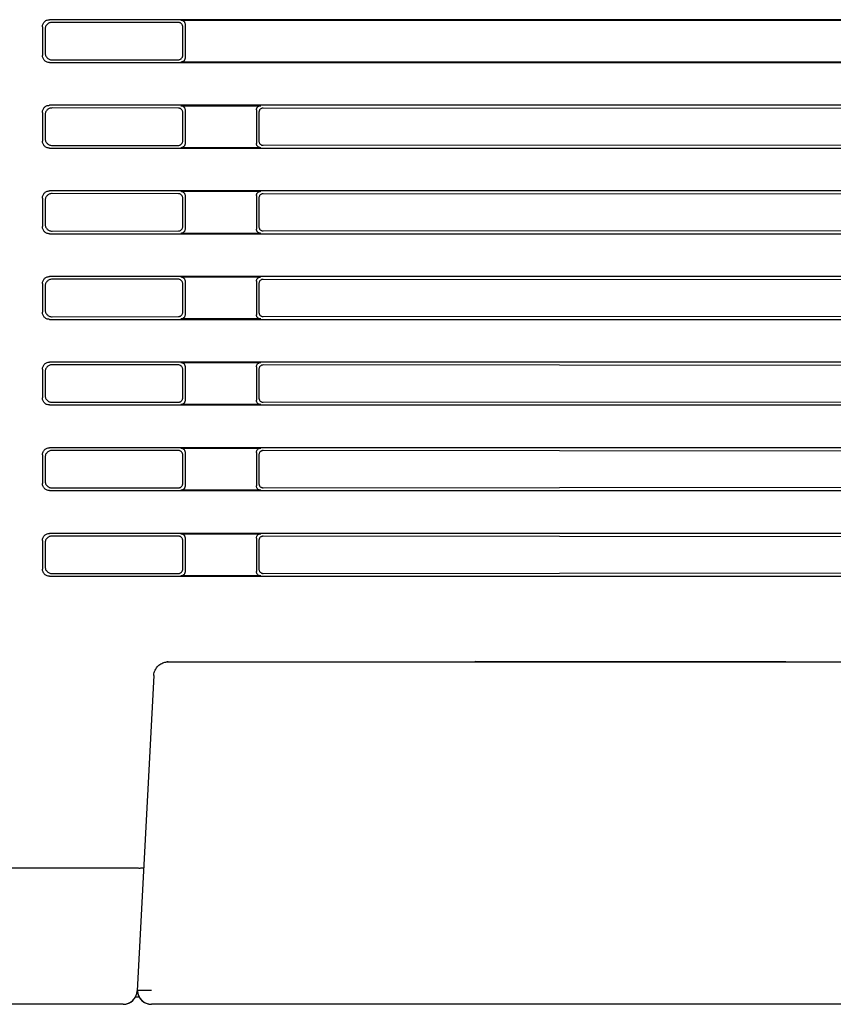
# Model space of a CAD drawing. Header units: millimetres. Extents: x 35 to 820, y -209 to 637.
# Tile 9 of 35: x 92 to 149, y 150 to 219. Entities that reach past the tile are written whole.
import ezdxf

# ---------------------------------------------------------------- set-up
doc = ezdxf.new("R2010")
doc.units = ezdxf.units.MM
doc.layers.add('10', color=3, linetype='CONTINUOUS')

msp = doc.modelspace()

# ---------------------------------------------------------------- linework, layer by layer
at = {"layer": '10'}
for p, q in [((93.315, 218.075), (93.315, 216.072)), ((177.517, 218.574), (93.813, 218.574)), ((102.85, 218.381), (93.999, 218.388)), ((103.016, 218.547), (177.49, 218.547)), ((103.148, 216.065), (103.148, 218.082)), ((103.315, 218.248), (103.315, 215.899)), ((93.5, 217.89), (93.5, 216.257)), ((93.813, 215.574), (177.517, 215.574)), ((93.999, 215.759), (102.85, 215.766)), ((177.49, 215.6), (103.016, 215.6)), ((177.517, 212.574), (93.813, 212.574)), ((103.016, 212.547), (108.614, 212.547)), ((93.315, 212.075), (93.315, 210.072)), ((93.5, 211.89), (93.5, 210.257)), ((102.85, 212.381), (93.999, 212.388)), ((103.148, 210.065), (103.148, 212.082)), ((103.315, 212.248), (103.315, 209.899)), ((108.315, 212.248), (108.315, 209.899)), ((108.485, 212.078), (108.485, 210.069)), ((153.311, 212.342), (108.785, 212.376)), ((93.999, 209.759), (102.85, 209.766)), ((108.785, 209.771), (153.311, 209.805)), ((93.813, 209.574), (177.517, 209.574)), ((108.614, 209.6), (103.016, 209.6)), ((177.517, 206.574), (93.813, 206.574)), ((102.85, 206.381), (93.999, 206.388)), ((103.016, 206.547), (108.614, 206.547)), ((153.311, 206.342), (108.785, 206.376)), ((93.315, 206.075), (93.315, 204.072)), ((93.5, 205.89), (93.5, 204.257)), ((103.148, 204.065), (103.148, 206.082)), ((103.315, 206.248), (103.315, 203.899)), ((108.315, 206.248), (108.315, 203.899)), ((108.485, 206.078), (108.485, 204.069)), ((93.813, 203.574), (177.517, 203.574)), ((93.999, 203.759), (102.85, 203.766)), ((108.614, 203.6), (103.016, 203.6)), ((108.785, 203.771), (153.311, 203.805)), ((177.517, 200.574), (93.813, 200.574)), ((102.85, 200.381), (93.999, 200.388)), ((103.016, 200.547), (108.614, 200.547)), ((103.315, 200.248), (103.315, 197.899)), ((108.315, 200.248), (108.315, 197.899)), ((153.311, 200.342), (108.785, 200.376)), ((93.315, 200.075), (93.315, 198.072)), ((93.5, 199.89), (93.5, 198.257)), ((103.148, 198.065), (103.148, 200.082)), ((108.485, 200.078), (108.485, 198.069)), ((93.813, 197.574), (177.517, 197.574)), ((93.999, 197.759), (102.85, 197.766)), ((108.614, 197.6), (103.016, 197.6)), ((108.785, 197.771), (153.311, 197.805)), ((93.315, 194.075), (93.315, 192.072)), ((93.5, 193.89), (93.5, 192.257)), ((177.517, 194.574), (93.813, 194.574)), ((102.85, 194.381), (93.999, 194.388)), ((103.016, 194.547), (108.614, 194.547)), ((103.148, 192.065), (103.148, 194.082)), ((103.315, 194.248), (103.315, 191.899)), ((108.315, 194.248), (108.315, 191.899)), ((108.485, 194.078), (108.485, 192.069)), ((153.311, 194.342), (108.785, 194.376)), ((93.813, 191.574), (177.517, 191.574)), ((93.999, 191.759), (102.85, 191.766)), ((108.614, 191.6), (103.016, 191.6)), ((108.785, 191.771), (153.311, 191.805)), ((177.517, 188.574), (93.813, 188.574)), ((102.85, 188.381), (93.999, 188.388)), ((103.016, 188.547), (108.614, 188.547)), ((153.311, 188.342), (108.785, 188.376)), ((93.315, 188.075), (93.315, 186.072)), ((93.5, 187.89), (93.5, 186.257)), ((103.148, 186.065), (103.148, 188.082)), ((103.315, 188.248), (103.315, 185.899)), ((108.315, 188.248), (108.315, 185.899)), ((108.485, 188.078), (108.485, 186.069)), ((93.999, 185.759), (102.85, 185.766)), ((108.785, 185.771), (153.311, 185.805)), ((93.813, 185.574), (158.789, 185.574)), ((108.614, 185.6), (103.016, 185.6)), ((158.789, 182.574), (93.813, 182.574)), ((102.85, 182.381), (93.999, 182.388)), ((103.016, 182.547), (108.614, 182.547)), ((103.315, 182.248), (103.315, 179.899)), ((108.315, 182.248), (108.315, 179.899)), ((153.311, 182.342), (108.785, 182.376)), ((93.315, 182.075), (93.315, 180.072)), ((93.5, 181.89), (93.5, 180.257)), ((103.148, 180.065), (103.148, 182.082)), ((108.485, 182.078), (108.485, 180.069)), ((93.813, 179.574), (177.517, 179.574)), ((93.999, 179.759), (102.85, 179.766)), ((108.614, 179.6), (103.016, 179.6)), ((108.785, 179.771), (153.311, 179.805)), ((102.122, 173.574), (180.519, 173.574)), ((123.675, 173.614), (123.699, 173.589)), ((123.675, 173.574), (123.675, 173.614)), ((123.699, 173.589), (145.415, 173.589)), ((123.699, 173.589), (123.699, 173.574)), ((145.415, 173.589), (147.715, 173.574)), ((145.415, 173.574), (145.415, 173.589)), ((101.123, 172.626), (99.964, 150.521)), ((99.417, 159.124), (83.815, 159.124)), ((99.967, 150.574), (100.969, 150.574)), ((99.967, 150.574), (99.97, 150.521)), ((100.103, 150.074), (99.832, 150.074)), ((98.966, 149.574), (83.815, 149.574)), ((98.966, 149.574), (99.051, 149.577)), ((183.515, 149.574), (100.969, 149.574))]:
    msp.add_line(p, q, dxfattribs=at)
for points in [[(93.315, 218.075), (93.318, 218.128), (93.326, 218.179), (93.339, 218.23), (93.358, 218.279), (93.382, 218.325), (93.41, 218.369), (93.443, 218.409), (93.479, 218.446), (93.52, 218.479), (93.563, 218.507), (93.61, 218.53), (93.658, 218.549), (93.709, 218.563), (93.761, 218.571), (93.813, 218.574)], [(93.999, 218.388), (93.946, 218.385), (93.895, 218.377), (93.844, 218.363), (93.795, 218.345), (93.749, 218.321), (93.705, 218.293), (93.665, 218.26), (93.628, 218.223), (93.595, 218.183), (93.567, 218.139), (93.543, 218.093), (93.525, 218.044), (93.511, 217.994), (93.503, 217.942), (93.5, 217.89)], [(103.148, 218.082), (103.146, 218.118), (103.14, 218.154), (103.129, 218.188), (103.114, 218.221), (103.095, 218.252), (103.073, 218.28), (103.048, 218.306), (103.019, 218.328), (102.989, 218.347), (102.956, 218.361), (102.921, 218.372), (102.886, 218.379), (102.85, 218.381)], [(103.016, 218.547), (103.052, 218.545), (103.088, 218.539), (103.122, 218.528), (103.155, 218.513), (103.186, 218.494), (103.214, 218.472), (103.24, 218.447), (103.262, 218.418), (103.281, 218.388), (103.295, 218.355), (103.306, 218.32), (103.313, 218.285), (103.315, 218.248)], [(93.813, 215.574), (93.761, 215.576), (93.709, 215.584), (93.658, 215.598), (93.61, 215.617), (93.563, 215.64), (93.52, 215.669), (93.479, 215.701), (93.443, 215.738), (93.41, 215.779), (93.382, 215.822), (93.358, 215.869), (93.339, 215.917), (93.326, 215.968), (93.318, 216.019), (93.315, 216.072)], [(93.5, 216.257), (93.503, 216.205), (93.511, 216.153), (93.525, 216.103), (93.543, 216.054), (93.567, 216.008), (93.595, 215.964), (93.628, 215.924), (93.665, 215.887), (93.705, 215.854), (93.749, 215.826), (93.795, 215.802), (93.844, 215.784), (93.895, 215.77), (93.946, 215.762), (93.999, 215.759)], [(102.85, 215.766), (102.886, 215.768), (102.921, 215.775), (102.956, 215.786), (102.989, 215.8), (103.019, 215.819), (103.048, 215.841), (103.073, 215.867), (103.095, 215.895), (103.114, 215.926), (103.129, 215.959), (103.14, 215.993), (103.146, 216.029), (103.148, 216.065)], [(103.315, 215.899), (103.313, 215.862), (103.306, 215.827), (103.295, 215.792), (103.281, 215.759), (103.262, 215.729), (103.24, 215.7), (103.214, 215.675), (103.186, 215.653), (103.155, 215.634), (103.122, 215.619), (103.088, 215.609), (103.052, 215.602), (103.016, 215.6)], [(93.315, 212.075), (93.318, 212.128), (93.326, 212.179), (93.339, 212.23), (93.358, 212.279), (93.382, 212.325), (93.41, 212.369), (93.443, 212.409), (93.479, 212.446), (93.52, 212.479), (93.563, 212.507), (93.61, 212.53), (93.658, 212.549), (93.709, 212.563), (93.761, 212.571), (93.813, 212.574)], [(103.016, 212.547), (103.052, 212.545), (103.088, 212.539), (103.122, 212.528), (103.155, 212.513), (103.186, 212.494), (103.214, 212.472), (103.24, 212.447), (103.262, 212.418), (103.281, 212.388), (103.295, 212.355), (103.306, 212.32), (103.313, 212.285), (103.315, 212.248)], [(108.315, 212.248), (108.317, 212.285), (108.324, 212.32), (108.334, 212.355), (108.349, 212.388), (108.368, 212.418), (108.39, 212.447), (108.415, 212.472), (108.444, 212.494), (108.474, 212.513), (108.507, 212.528), (108.542, 212.539), (108.577, 212.545), (108.614, 212.547)], [(93.999, 212.388), (93.946, 212.385), (93.895, 212.377), (93.844, 212.363), (93.795, 212.345), (93.749, 212.321), (93.705, 212.293), (93.665, 212.26), (93.628, 212.223), (93.595, 212.183), (93.567, 212.139), (93.543, 212.093), (93.525, 212.044), (93.511, 211.994), (93.503, 211.942), (93.5, 211.89)], [(103.148, 212.082), (103.146, 212.118), (103.14, 212.154), (103.129, 212.188), (103.114, 212.221), (103.095, 212.252), (103.073, 212.28), (103.048, 212.306), (103.019, 212.328), (102.989, 212.347), (102.956, 212.361), (102.921, 212.372), (102.886, 212.379), (102.85, 212.381)], [(108.785, 212.376), (108.748, 212.374), (108.713, 212.368), (108.678, 212.357), (108.645, 212.342), (108.614, 212.324), (108.586, 212.302), (108.56, 212.276), (108.538, 212.248), (108.52, 212.217), (108.505, 212.184), (108.494, 212.15), (108.488, 212.114), (108.485, 212.078)], [(93.813, 209.574), (93.761, 209.576), (93.709, 209.584), (93.658, 209.598), (93.61, 209.617), (93.563, 209.64), (93.52, 209.669), (93.479, 209.701), (93.443, 209.738), (93.41, 209.779), (93.382, 209.822), (93.358, 209.869), (93.339, 209.917), (93.326, 209.968), (93.318, 210.019), (93.315, 210.072)], [(93.5, 210.257), (93.503, 210.205), (93.511, 210.153), (93.525, 210.103), (93.543, 210.054), (93.567, 210.008), (93.595, 209.964), (93.628, 209.924), (93.665, 209.887), (93.705, 209.854), (93.749, 209.826), (93.795, 209.802), (93.844, 209.784), (93.895, 209.77), (93.946, 209.762), (93.999, 209.759)], [(102.85, 209.766), (102.886, 209.768), (102.921, 209.775), (102.956, 209.786), (102.989, 209.8), (103.019, 209.819), (103.048, 209.841), (103.073, 209.867), (103.095, 209.895), (103.114, 209.926), (103.129, 209.959), (103.14, 209.993), (103.146, 210.029), (103.148, 210.065)], [(103.315, 209.899), (103.313, 209.862), (103.306, 209.827), (103.295, 209.792), (103.281, 209.759), (103.262, 209.729), (103.24, 209.7), (103.214, 209.675), (103.186, 209.653), (103.155, 209.634), (103.122, 209.619), (103.088, 209.609), (103.052, 209.602), (103.016, 209.6)], [(108.614, 209.6), (108.577, 209.602), (108.542, 209.609), (108.507, 209.619), (108.474, 209.634), (108.444, 209.653), (108.415, 209.675), (108.39, 209.7), (108.368, 209.729), (108.349, 209.759), (108.334, 209.792), (108.324, 209.827), (108.317, 209.862), (108.315, 209.899)], [(108.485, 210.069), (108.488, 210.033), (108.494, 209.998), (108.505, 209.963), (108.52, 209.93), (108.538, 209.899), (108.56, 209.871), (108.586, 209.846), (108.614, 209.823), (108.645, 209.805), (108.678, 209.79), (108.713, 209.779), (108.748, 209.773), (108.785, 209.771)], [(93.315, 206.075), (93.318, 206.128), (93.326, 206.179), (93.339, 206.23), (93.358, 206.279), (93.382, 206.325), (93.41, 206.369), (93.443, 206.409), (93.479, 206.446), (93.52, 206.479), (93.563, 206.507), (93.61, 206.53), (93.658, 206.549), (93.709, 206.563), (93.761, 206.571), (93.813, 206.574)], [(93.999, 206.388), (93.946, 206.385), (93.895, 206.377), (93.844, 206.363), (93.795, 206.345), (93.749, 206.321), (93.705, 206.293), (93.665, 206.26), (93.628, 206.223), (93.595, 206.183), (93.567, 206.139), (93.543, 206.093), (93.525, 206.044), (93.511, 205.994), (93.503, 205.942), (93.5, 205.89)], [(103.148, 206.082), (103.146, 206.118), (103.14, 206.154), (103.129, 206.188), (103.114, 206.221), (103.095, 206.252), (103.073, 206.28), (103.048, 206.306), (103.019, 206.328), (102.989, 206.347), (102.956, 206.361), (102.921, 206.372), (102.886, 206.379), (102.85, 206.381)], [(103.016, 206.547), (103.052, 206.545), (103.088, 206.539), (103.122, 206.528), (103.155, 206.513), (103.186, 206.494), (103.214, 206.472), (103.24, 206.447), (103.262, 206.418), (103.281, 206.388), (103.295, 206.355), (103.306, 206.32), (103.313, 206.285), (103.315, 206.248)], [(108.315, 206.248), (108.317, 206.285), (108.324, 206.32), (108.334, 206.355), (108.349, 206.388), (108.368, 206.418), (108.39, 206.447), (108.415, 206.472), (108.444, 206.494), (108.474, 206.513), (108.507, 206.528), (108.542, 206.539), (108.577, 206.545), (108.614, 206.547)], [(108.785, 206.376), (108.748, 206.374), (108.713, 206.368), (108.678, 206.357), (108.645, 206.342), (108.614, 206.324), (108.586, 206.302), (108.56, 206.276), (108.538, 206.248), (108.52, 206.217), (108.505, 206.184), (108.494, 206.15), (108.488, 206.114), (108.485, 206.078)], [(93.5, 204.257), (93.503, 204.205), (93.511, 204.153), (93.525, 204.103), (93.543, 204.054), (93.567, 204.008), (93.595, 203.964), (93.628, 203.924), (93.665, 203.887), (93.705, 203.854), (93.749, 203.826), (93.795, 203.802), (93.844, 203.784), (93.895, 203.77), (93.946, 203.762), (93.999, 203.759)], [(93.813, 203.574), (93.761, 203.576), (93.709, 203.584), (93.658, 203.598), (93.61, 203.617), (93.563, 203.64), (93.52, 203.669), (93.479, 203.701), (93.443, 203.738), (93.41, 203.779), (93.382, 203.822), (93.358, 203.869), (93.339, 203.917), (93.326, 203.968), (93.318, 204.019), (93.315, 204.072)], [(102.85, 203.766), (102.886, 203.768), (102.921, 203.775), (102.956, 203.786), (102.989, 203.8), (103.019, 203.819), (103.048, 203.841), (103.073, 203.867), (103.095, 203.895), (103.114, 203.926), (103.129, 203.959), (103.14, 203.993), (103.146, 204.029), (103.148, 204.065)], [(103.315, 203.899), (103.313, 203.862), (103.306, 203.827), (103.295, 203.792), (103.281, 203.759), (103.262, 203.729), (103.24, 203.7), (103.214, 203.675), (103.186, 203.653), (103.155, 203.634), (103.122, 203.619), (103.088, 203.609), (103.052, 203.602), (103.016, 203.6)], [(108.614, 203.6), (108.577, 203.602), (108.542, 203.609), (108.507, 203.619), (108.474, 203.634), (108.444, 203.653), (108.415, 203.675), (108.39, 203.7), (108.368, 203.729), (108.349, 203.759), (108.334, 203.792), (108.324, 203.827), (108.317, 203.862), (108.315, 203.899)], [(108.485, 204.069), (108.488, 204.033), (108.494, 203.998), (108.505, 203.963), (108.52, 203.93), (108.538, 203.899), (108.56, 203.871), (108.586, 203.846), (108.614, 203.823), (108.645, 203.805), (108.678, 203.79), (108.713, 203.779), (108.748, 203.773), (108.785, 203.771)], [(93.315, 200.075), (93.318, 200.128), (93.326, 200.179), (93.339, 200.23), (93.358, 200.279), (93.382, 200.325), (93.41, 200.369), (93.443, 200.409), (93.479, 200.446), (93.52, 200.479), (93.563, 200.507), (93.61, 200.53), (93.658, 200.549), (93.709, 200.563), (93.761, 200.571), (93.813, 200.574)], [(93.999, 200.388), (93.946, 200.385), (93.895, 200.377), (93.844, 200.363), (93.795, 200.345), (93.749, 200.321), (93.705, 200.293), (93.665, 200.26), (93.628, 200.223), (93.595, 200.183), (93.567, 200.139), (93.543, 200.093), (93.525, 200.044), (93.511, 199.994), (93.503, 199.942), (93.5, 199.89)], [(103.148, 200.082), (103.146, 200.118), (103.14, 200.154), (103.129, 200.188), (103.114, 200.221), (103.095, 200.252), (103.073, 200.28), (103.048, 200.306), (103.019, 200.328), (102.989, 200.347), (102.956, 200.361), (102.921, 200.372), (102.886, 200.379), (102.85, 200.381)], [(103.016, 200.547), (103.052, 200.545), (103.088, 200.539), (103.122, 200.528), (103.155, 200.513), (103.186, 200.494), (103.214, 200.472), (103.24, 200.447), (103.262, 200.418), (103.281, 200.388), (103.295, 200.355), (103.306, 200.32), (103.313, 200.285), (103.315, 200.248)], [(108.315, 200.248), (108.317, 200.285), (108.324, 200.32), (108.334, 200.355), (108.349, 200.388), (108.368, 200.418), (108.39, 200.447), (108.415, 200.472), (108.444, 200.494), (108.474, 200.513), (108.507, 200.528), (108.542, 200.539), (108.577, 200.545), (108.614, 200.547)], [(108.785, 200.376), (108.748, 200.374), (108.713, 200.368), (108.678, 200.357), (108.645, 200.342), (108.614, 200.324), (108.586, 200.302), (108.56, 200.276), (108.538, 200.248), (108.52, 200.217), (108.505, 200.184), (108.494, 200.15), (108.488, 200.114), (108.485, 200.078)], [(93.813, 197.574), (93.761, 197.576), (93.709, 197.584), (93.658, 197.598), (93.61, 197.617), (93.563, 197.64), (93.52, 197.669), (93.479, 197.701), (93.443, 197.738), (93.41, 197.779), (93.382, 197.822), (93.358, 197.869), (93.339, 197.917), (93.326, 197.968), (93.318, 198.019), (93.315, 198.072)], [(93.5, 198.257), (93.503, 198.205), (93.511, 198.153), (93.525, 198.103), (93.543, 198.054), (93.567, 198.008), (93.595, 197.964), (93.628, 197.924), (93.665, 197.887), (93.705, 197.854), (93.749, 197.826), (93.795, 197.802), (93.844, 197.784), (93.895, 197.77), (93.946, 197.762), (93.999, 197.759)], [(102.85, 197.766), (102.886, 197.768), (102.921, 197.775), (102.956, 197.786), (102.989, 197.8), (103.019, 197.819), (103.048, 197.841), (103.073, 197.867), (103.095, 197.895), (103.114, 197.926), (103.129, 197.959), (103.14, 197.993), (103.146, 198.029), (103.148, 198.065)], [(108.485, 198.069), (108.488, 198.033), (108.494, 197.998), (108.505, 197.963), (108.52, 197.93), (108.538, 197.899), (108.56, 197.871), (108.586, 197.846), (108.614, 197.823), (108.645, 197.805), (108.678, 197.79), (108.713, 197.779), (108.748, 197.773), (108.785, 197.771)], [(103.315, 197.899), (103.313, 197.862), (103.306, 197.827), (103.295, 197.792), (103.281, 197.759), (103.262, 197.729), (103.24, 197.7), (103.214, 197.675), (103.186, 197.653), (103.155, 197.634), (103.122, 197.619), (103.088, 197.609), (103.052, 197.602), (103.016, 197.6)], [(108.614, 197.6), (108.577, 197.602), (108.542, 197.609), (108.507, 197.619), (108.474, 197.634), (108.444, 197.653), (108.415, 197.675), (108.39, 197.7), (108.368, 197.729), (108.349, 197.759), (108.334, 197.792), (108.324, 197.827), (108.317, 197.862), (108.315, 197.899)], [(93.315, 194.075), (93.318, 194.128), (93.326, 194.179), (93.339, 194.23), (93.358, 194.279), (93.382, 194.325), (93.41, 194.369), (93.443, 194.409), (93.479, 194.446), (93.52, 194.479), (93.563, 194.507), (93.61, 194.53), (93.658, 194.549), (93.709, 194.563), (93.761, 194.571), (93.813, 194.574)], [(93.999, 194.388), (93.946, 194.385), (93.895, 194.377), (93.844, 194.363), (93.795, 194.345), (93.749, 194.321), (93.705, 194.293), (93.665, 194.26), (93.628, 194.223), (93.595, 194.183), (93.567, 194.139), (93.543, 194.093), (93.525, 194.044), (93.511, 193.994), (93.503, 193.942), (93.5, 193.89)], [(103.148, 194.082), (103.146, 194.118), (103.14, 194.154), (103.129, 194.188), (103.114, 194.221), (103.095, 194.252), (103.073, 194.28), (103.048, 194.306), (103.019, 194.328), (102.989, 194.347), (102.956, 194.361), (102.921, 194.372), (102.886, 194.379), (102.85, 194.381)], [(103.016, 194.547), (103.052, 194.545), (103.088, 194.539), (103.122, 194.528), (103.155, 194.513), (103.186, 194.494), (103.214, 194.472), (103.24, 194.447), (103.262, 194.418), (103.281, 194.388), (103.295, 194.355), (103.306, 194.32), (103.313, 194.285), (103.315, 194.248)], [(108.315, 194.248), (108.317, 194.285), (108.324, 194.32), (108.334, 194.355), (108.349, 194.388), (108.368, 194.418), (108.39, 194.447), (108.415, 194.472), (108.444, 194.494), (108.474, 194.513), (108.507, 194.528), (108.542, 194.539), (108.577, 194.545), (108.614, 194.547)], [(108.785, 194.376), (108.748, 194.374), (108.713, 194.368), (108.678, 194.357), (108.645, 194.342), (108.614, 194.324), (108.586, 194.302), (108.56, 194.276), (108.538, 194.248), (108.52, 194.217), (108.505, 194.184), (108.494, 194.15), (108.488, 194.114), (108.485, 194.078)], [(93.813, 191.574), (93.761, 191.576), (93.709, 191.584), (93.658, 191.598), (93.61, 191.617), (93.563, 191.64), (93.52, 191.669), (93.479, 191.701), (93.443, 191.738), (93.41, 191.779), (93.382, 191.822), (93.358, 191.869), (93.339, 191.917), (93.326, 191.968), (93.318, 192.019), (93.315, 192.072)], [(93.5, 192.257), (93.503, 192.205), (93.511, 192.153), (93.525, 192.103), (93.543, 192.054), (93.567, 192.008), (93.595, 191.964), (93.628, 191.924), (93.665, 191.887), (93.705, 191.854), (93.749, 191.826), (93.795, 191.802), (93.844, 191.784), (93.895, 191.77), (93.946, 191.762), (93.999, 191.759)], [(102.85, 191.766), (102.886, 191.768), (102.921, 191.775), (102.956, 191.786), (102.989, 191.8), (103.019, 191.819), (103.048, 191.841), (103.073, 191.867), (103.095, 191.895), (103.114, 191.926), (103.129, 191.959), (103.14, 191.993), (103.146, 192.029), (103.148, 192.065)], [(103.315, 191.899), (103.313, 191.862), (103.306, 191.827), (103.295, 191.792), (103.281, 191.759), (103.262, 191.729), (103.24, 191.7), (103.214, 191.675), (103.186, 191.653), (103.155, 191.634), (103.122, 191.619), (103.088, 191.609), (103.052, 191.602), (103.016, 191.6)], [(108.614, 191.6), (108.577, 191.602), (108.542, 191.609), (108.507, 191.619), (108.474, 191.634), (108.444, 191.653), (108.415, 191.675), (108.39, 191.7), (108.368, 191.729), (108.349, 191.759), (108.334, 191.792), (108.324, 191.827), (108.317, 191.862), (108.315, 191.899)], [(108.485, 192.069), (108.488, 192.033), (108.494, 191.998), (108.505, 191.963), (108.52, 191.93), (108.538, 191.899), (108.56, 191.871), (108.586, 191.846), (108.614, 191.823), (108.645, 191.805), (108.678, 191.79), (108.713, 191.779), (108.748, 191.773), (108.785, 191.771)], [(93.315, 188.075), (93.318, 188.128), (93.326, 188.179), (93.339, 188.23), (93.358, 188.279), (93.382, 188.325), (93.41, 188.369), (93.443, 188.409), (93.479, 188.446), (93.52, 188.479), (93.563, 188.507), (93.61, 188.53), (93.658, 188.549), (93.709, 188.563), (93.761, 188.571), (93.813, 188.574)], [(93.999, 188.388), (93.946, 188.385), (93.895, 188.377), (93.844, 188.363), (93.795, 188.345), (93.749, 188.321), (93.705, 188.293), (93.665, 188.26), (93.628, 188.223), (93.595, 188.183), (93.567, 188.139), (93.543, 188.093), (93.525, 188.044), (93.511, 187.994), (93.503, 187.942), (93.5, 187.89)], [(103.148, 188.082), (103.146, 188.118), (103.14, 188.154), (103.129, 188.188), (103.114, 188.221), (103.095, 188.252), (103.073, 188.28), (103.048, 188.306), (103.019, 188.328), (102.989, 188.347), (102.956, 188.361), (102.921, 188.372), (102.886, 188.379), (102.85, 188.381)], [(103.016, 188.547), (103.052, 188.545), (103.088, 188.539), (103.122, 188.528), (103.155, 188.513), (103.186, 188.494), (103.214, 188.472), (103.24, 188.447), (103.262, 188.418), (103.281, 188.388), (103.295, 188.355), (103.306, 188.32), (103.313, 188.285), (103.315, 188.248)], [(108.315, 188.248), (108.317, 188.285), (108.324, 188.32), (108.334, 188.355), (108.349, 188.388), (108.368, 188.418), (108.39, 188.447), (108.415, 188.472), (108.444, 188.494), (108.474, 188.513), (108.507, 188.528), (108.542, 188.539), (108.577, 188.545), (108.614, 188.547)], [(108.785, 188.376), (108.748, 188.374), (108.713, 188.368), (108.678, 188.357), (108.645, 188.342), (108.614, 188.324), (108.586, 188.302), (108.56, 188.276), (108.538, 188.248), (108.52, 188.217), (108.505, 188.184), (108.494, 188.15), (108.488, 188.114), (108.485, 188.078)], [(93.813, 185.574), (93.761, 185.576), (93.709, 185.584), (93.658, 185.598), (93.61, 185.617), (93.563, 185.64), (93.52, 185.669), (93.479, 185.701), (93.443, 185.738), (93.41, 185.779), (93.382, 185.822), (93.358, 185.869), (93.339, 185.917), (93.326, 185.968), (93.318, 186.019), (93.315, 186.072)], [(93.5, 186.257), (93.503, 186.205), (93.511, 186.153), (93.525, 186.103), (93.543, 186.054), (93.567, 186.008), (93.595, 185.964), (93.628, 185.924), (93.665, 185.887), (93.705, 185.854), (93.749, 185.826), (93.795, 185.802), (93.844, 185.784), (93.895, 185.77), (93.946, 185.762), (93.999, 185.759)], [(102.85, 185.766), (102.886, 185.768), (102.921, 185.775), (102.956, 185.786), (102.989, 185.8), (103.019, 185.819), (103.048, 185.841), (103.073, 185.867), (103.095, 185.895), (103.114, 185.926), (103.129, 185.959), (103.14, 185.993), (103.146, 186.029), (103.148, 186.065)], [(103.315, 185.899), (103.313, 185.862), (103.306, 185.827), (103.295, 185.792), (103.281, 185.759), (103.262, 185.729), (103.24, 185.7), (103.214, 185.675), (103.186, 185.653), (103.155, 185.634), (103.122, 185.619), (103.088, 185.609), (103.052, 185.602), (103.016, 185.6)], [(108.614, 185.6), (108.577, 185.602), (108.542, 185.609), (108.507, 185.619), (108.474, 185.634), (108.444, 185.653), (108.415, 185.675), (108.39, 185.7), (108.368, 185.729), (108.349, 185.759), (108.334, 185.792), (108.324, 185.827), (108.317, 185.862), (108.315, 185.899)], [(108.485, 186.069), (108.488, 186.033), (108.494, 185.998), (108.505, 185.963), (108.52, 185.93), (108.538, 185.899), (108.56, 185.871), (108.586, 185.846), (108.614, 185.823), (108.645, 185.805), (108.678, 185.79), (108.713, 185.779), (108.748, 185.773), (108.785, 185.771)], [(93.315, 182.075), (93.318, 182.128), (93.326, 182.179), (93.339, 182.23), (93.358, 182.279), (93.382, 182.325), (93.41, 182.369), (93.443, 182.409), (93.479, 182.446), (93.52, 182.479), (93.563, 182.507), (93.61, 182.53), (93.658, 182.549), (93.709, 182.563), (93.761, 182.571), (93.813, 182.574)], [(93.999, 182.388), (93.946, 182.385), (93.895, 182.377), (93.844, 182.363), (93.795, 182.345), (93.749, 182.321), (93.705, 182.293), (93.665, 182.26), (93.628, 182.223), (93.595, 182.183), (93.567, 182.139), (93.543, 182.093), (93.525, 182.044), (93.511, 181.994), (93.503, 181.942), (93.5, 181.89)], [(103.148, 182.082), (103.146, 182.118), (103.14, 182.154), (103.129, 182.188), (103.114, 182.221), (103.095, 182.252), (103.073, 182.28), (103.048, 182.306), (103.019, 182.328), (102.989, 182.347), (102.956, 182.361), (102.921, 182.372), (102.886, 182.379), (102.85, 182.381)], [(103.016, 182.547), (103.052, 182.545), (103.088, 182.539), (103.122, 182.528), (103.155, 182.513), (103.186, 182.494), (103.214, 182.472), (103.24, 182.447), (103.262, 182.418), (103.281, 182.388), (103.295, 182.355), (103.306, 182.32), (103.313, 182.285), (103.315, 182.248)], [(108.315, 182.248), (108.317, 182.285), (108.324, 182.32), (108.334, 182.355), (108.349, 182.388), (108.368, 182.418), (108.39, 182.447), (108.415, 182.472), (108.444, 182.494), (108.474, 182.513), (108.507, 182.528), (108.542, 182.539), (108.577, 182.545), (108.614, 182.547)], [(108.785, 182.376), (108.748, 182.374), (108.713, 182.368), (108.678, 182.357), (108.645, 182.342), (108.614, 182.324), (108.586, 182.302), (108.56, 182.276), (108.538, 182.248), (108.52, 182.217), (108.505, 182.184), (108.494, 182.15), (108.488, 182.114), (108.485, 182.078)], [(93.5, 180.257), (93.503, 180.205), (93.511, 180.153), (93.525, 180.103), (93.543, 180.054), (93.567, 180.008), (93.595, 179.964), (93.628, 179.924), (93.665, 179.887), (93.705, 179.854), (93.749, 179.826), (93.795, 179.802), (93.844, 179.784), (93.895, 179.77), (93.946, 179.762), (93.999, 179.759)], [(93.813, 179.574), (93.761, 179.576), (93.709, 179.584), (93.658, 179.598), (93.61, 179.617), (93.563, 179.64), (93.52, 179.669), (93.479, 179.701), (93.443, 179.738), (93.41, 179.779), (93.382, 179.822), (93.358, 179.869), (93.339, 179.917), (93.326, 179.968), (93.318, 180.019), (93.315, 180.072)], [(102.85, 179.766), (102.886, 179.768), (102.921, 179.775), (102.956, 179.786), (102.989, 179.8), (103.019, 179.819), (103.048, 179.841), (103.073, 179.867), (103.095, 179.895), (103.114, 179.926), (103.129, 179.959), (103.14, 179.993), (103.146, 180.029), (103.148, 180.065)], [(103.315, 179.899), (103.313, 179.862), (103.306, 179.827), (103.295, 179.792), (103.281, 179.759), (103.262, 179.729), (103.24, 179.7), (103.214, 179.675), (103.186, 179.653), (103.155, 179.634), (103.122, 179.619), (103.088, 179.609), (103.052, 179.602), (103.016, 179.6)], [(108.614, 179.6), (108.577, 179.602), (108.542, 179.609), (108.507, 179.619), (108.474, 179.634), (108.444, 179.653), (108.415, 179.675), (108.39, 179.7), (108.368, 179.729), (108.349, 179.759), (108.334, 179.792), (108.324, 179.827), (108.317, 179.862), (108.315, 179.899)], [(108.485, 180.069), (108.488, 180.033), (108.494, 179.998), (108.505, 179.963), (108.52, 179.93), (108.538, 179.899), (108.56, 179.871), (108.586, 179.846), (108.614, 179.823), (108.645, 179.805), (108.678, 179.79), (108.713, 179.779), (108.748, 179.773), (108.785, 179.771)], [(101.123, 172.626), (101.133, 172.723), (101.151, 172.815), (101.178, 172.904), (101.212, 172.99), (101.254, 173.07), (101.301, 173.145), (101.354, 173.215), (101.412, 173.278), (101.473, 173.335), (101.538, 173.385), (101.605, 173.43), (101.674, 173.468), (101.745, 173.5), (101.817, 173.526), (101.89, 173.546), (101.965, 173.561), (102.043, 173.57), (102.122, 173.574)], [(99.97, 150.521), (99.979, 150.427), (99.998, 150.335), (100.024, 150.245), (100.058, 150.16), (100.099, 150.079), (100.147, 150.004), (100.2, 149.934), (100.258, 149.87), (100.319, 149.813), (100.385, 149.762), (100.452, 149.717), (100.522, 149.679), (100.594, 149.646), (100.667, 149.62), (100.742, 149.6), (100.817, 149.585)], [(99.051, 149.577), (99.134, 149.588), (99.216, 149.605), (99.296, 149.63), (99.374, 149.661), (99.449, 149.698), (99.521, 149.741), (99.588, 149.791), (99.652, 149.846), (99.71, 149.906), (99.763, 149.97), (99.811, 150.039), (99.831, 150.074)], [(100.817, 149.585), (100.893, 149.576), (100.969, 149.574)]]:
    msp.add_lwpolyline(points, dxfattribs=at)
for centre, start, end in [((102.122, 172.574), 90, 94.84635), ((98.966, 150.574), 270, 357), ((100.969, 150.574), 183, 270)]:
    msp.add_arc(centre, 1, start, end, dxfattribs=at)
msp.add_open_spline([(100.415, 159.124), (100.415, 159.122), (100.408, 159.118), (100.396, 159.115), (100.374, 159.111), (100.345, 159.108), (100.307, 159.106), (100.262, 159.104), (100.21, 159.103), (100.152, 159.102), (100.087, 159.102), (100.016, 159.103), (99.94, 159.104), (99.86, 159.106), (99.776, 159.109), (99.689, 159.112), (99.599, 159.115), (99.508, 159.119), (99.447, 159.122), (99.417, 159.124)], degree=3, knots=[0, 0, 0, 0, 0.006408, 0.019962, 0.041505, 0.071048, 0.10841, 0.153306, 0.205374, 0.264182, 0.32924, 0.399999, 0.475864, 0.556193, 0.640307, 0.727492, 0.817011, 0.908104, 1, 1, 1, 1], dxfattribs=at)

doc.saveas('drawing.dxf')
